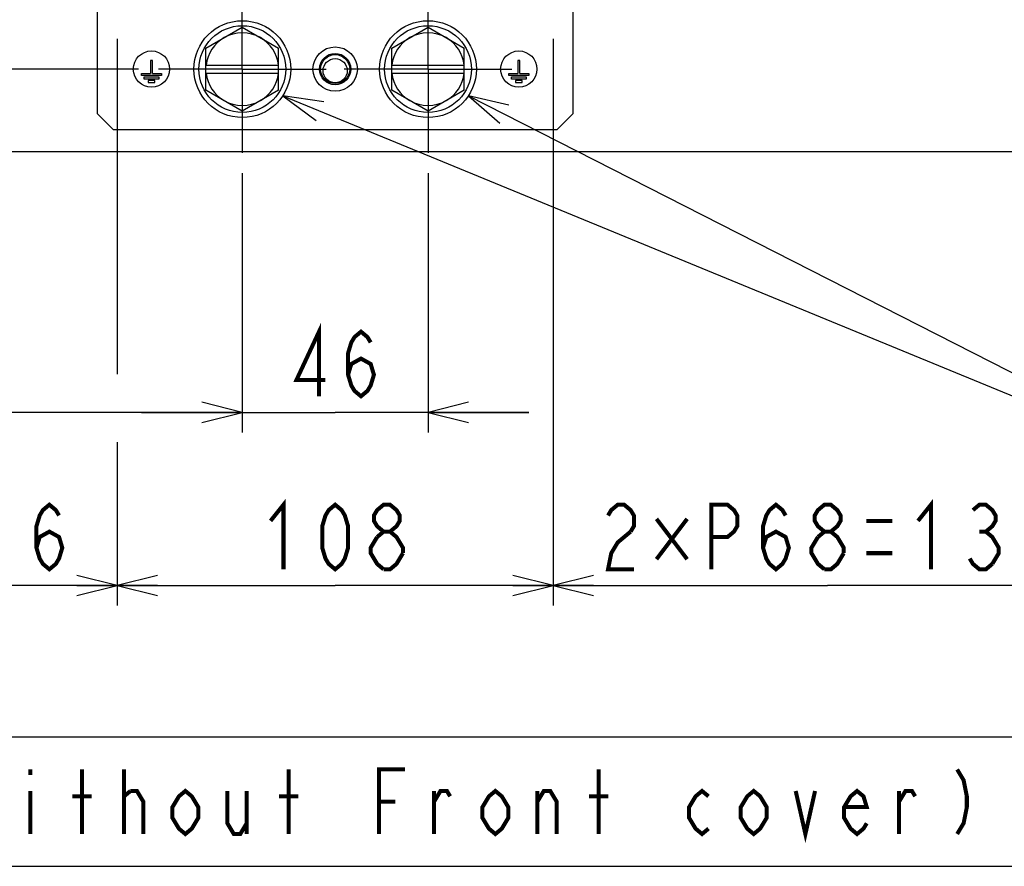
# Model space of a CAD drawing. Extents: x 31 to 410, y 34 to 287.
# Tile 27 of 34: x 219 to 268, y 34 to 76. Entities that reach past the tile are written whole.
import ezdxf

# ---------------------------------------------------------------- set-up
doc = ezdxf.new("R2010")
doc.units = 0
doc.header["$LTSCALE"] = 23.1
doc.linetypes.add('CENTER', pattern=[0.6, 0.375, -0.075, 0.075, -0.075])
doc.layers.get('0').update_dxf_attribs({"linetype": 'CONTINUOUS'})
for name, color, linetype in [('ALL_AXIS', 7, 'CONTINUOUS'), ('ALL_CHAMFER_FEAT', 7, 'CONTINUOUS'), ('ALL_COSM', 7, 'CONTINUOUS'), ('ALL_DIM', 7, 'CONTINUOUS'), ('ALL_FEATURES', 7, 'CONTINUOUS'), ('ALL_NOTE', 7, 'CONTINUOUS')]:
    doc.layers.add(name, color=color, linetype=linetype)
doc.dimstyles.get("Standard").update_dxf_attribs({"dimtxt": 2.5, "dimasz": 2.5, "dimexe": 1.25, "dimexo": 0.625, "dimtad": 1, "dimcen": 2.5, "dimazin": 3, "dimtfac": 1, "dimtmove": 0, "dimatfit": 3})

# ---------------------------------------------------------------- blocks, each defined once
blk = doc.blocks.new('_OPEN')
at = {"color": 0, "linetype": 'BYBLOCK'}
for p, q in [((0, 0), (-1, 0.25)), ((-1, -0.25), (0, 0)), ((-1, 0), (0, 0))]:
    blk.add_line(p, q, dxfattribs=at)
blk = doc.blocks.new('*D14')
at = {"layer": 'ALL_DIM', "color": 2, "linetype": 'CONTINUOUS'}
for p, q in [((196.475, 74.833), (196.475, 46.746)), ((223.675, 50.571), (223.675, 46.746)), ((196.475, 47.746), (210.075, 47.746)), ((223.675, 47.746), (210.075, 47.746))]:
    blk.add_line(p, q, dxfattribs=at)
at = {"layer": 'ALL_DIM', "color": 2, "linetype": 'CONTINUOUS', "xscale": 2, "yscale": 2, "zscale": 2, "rotation": 180}
blk.add_blockref('_OPEN', (196.475, 47.746), dxfattribs=at)
at = {"layer": 'ALL_DIM', "color": 2, "linetype": 'CONTINUOUS', "xscale": 2, "yscale": 2, "zscale": 2}
blk.add_blockref('_OPEN', (223.675, 47.746), dxfattribs=at)
blk = doc.blocks.new('*D15')
at = {"layer": 'ALL_DIM', "color": 2, "linetype": 'CONTINUOUS'}
for p, q in [((229.875, 68.183), (229.875, 55.321)), ((197.475, 67.453), (197.475, 55.321)), ((197.475, 56.321), (213.675, 56.321)), ((229.875, 56.321), (213.675, 56.321))]:
    blk.add_line(p, q, dxfattribs=at)
at = {"layer": 'ALL_DIM', "color": 2, "linetype": 'CONTINUOUS', "xscale": 2, "yscale": 2, "zscale": 2, "rotation": 180}
blk.add_blockref('_OPEN', (197.475, 56.321), dxfattribs=at)
at = {"layer": 'ALL_DIM', "color": 2, "linetype": 'CONTINUOUS', "xscale": 2, "yscale": 2, "zscale": 2}
blk.add_blockref('_OPEN', (229.875, 56.321), dxfattribs=at)
blk = doc.blocks.new('*D16')
at = {"layer": 'ALL_DIM', "color": 2, "linetype": 'CONTINUOUS'}
for p, q in [((229.875, 68.183), (229.875, 55.321)), ((239.075, 68.183), (239.075, 55.321)), ((229.875, 56.321), (224.875, 56.321)), ((224.875, 56.321), (234.475, 56.321)), ((244.075, 56.321), (234.475, 56.321)), ((239.075, 56.321), (244.075, 56.321))]:
    blk.add_line(p, q, dxfattribs=at)
at = {"layer": 'ALL_DIM', "color": 2, "linetype": 'CONTINUOUS', "xscale": 2, "yscale": 2, "zscale": 2}
blk.add_blockref('_OPEN', (229.875, 56.321), dxfattribs=at)
at = {"layer": 'ALL_DIM', "color": 2, "linetype": 'CONTINUOUS', "xscale": 2, "yscale": 2, "zscale": 2, "rotation": 180}
blk.add_blockref('_OPEN', (239.075, 56.321), dxfattribs=at)
blk = doc.blocks.new('*D17')
at = {"layer": 'ALL_DIM', "color": 2, "linetype": 'CONTINUOUS'}
for p, q in [((223.675, 74.833), (223.675, 58.214)), ((245.275, 74.833), (245.275, 46.746)), ((223.675, 54.846), (223.675, 46.746)), ((223.675, 47.746), (234.475, 47.746)), ((245.275, 47.746), (234.475, 47.746))]:
    blk.add_line(p, q, dxfattribs=at)
at = {"layer": 'ALL_DIM', "color": 2, "linetype": 'CONTINUOUS', "xscale": 2, "yscale": 2, "zscale": 2, "rotation": 180}
blk.add_blockref('_OPEN', (223.675, 47.746), dxfattribs=at)
at = {"layer": 'ALL_DIM', "color": 2, "linetype": 'CONTINUOUS', "xscale": 2, "yscale": 2, "zscale": 2}
blk.add_blockref('_OPEN', (245.275, 47.746), dxfattribs=at)
blk = doc.blocks.new('*D18')
at = {"layer": 'ALL_DIM', "color": 2, "linetype": 'CONTINUOUS'}
for p, q in [((245.275, 74.833), (245.275, 46.746)), ((272.475, 74.833), (272.475, 46.746)), ((245.275, 47.746), (258.875, 47.746)), ((272.475, 47.746), (258.875, 47.746))]:
    blk.add_line(p, q, dxfattribs=at)
at = {"layer": 'ALL_DIM', "color": 2, "linetype": 'CONTINUOUS', "xscale": 2, "yscale": 2, "zscale": 2, "rotation": 180}
blk.add_blockref('_OPEN', (245.275, 47.746), dxfattribs=at)
at = {"layer": 'ALL_DIM', "color": 2, "linetype": 'CONTINUOUS', "xscale": 2, "yscale": 2, "zscale": 2}
blk.add_blockref('_OPEN', (272.475, 47.746), dxfattribs=at)
blk = doc.blocks.new('*D19')
at = {"layer": 'ALL_DIM', "color": 2, "linetype": 'CONTINUOUS'}
for p, q in [((171.355, 73.333), (171.355, 78.333)), ((171.355, 78.333), (171.355, 72.593)), ((224.725, 73.333), (170.355, 73.333)), ((171.355, 60.933), (171.355, 72.593)), ((193.075, 71.853), (170.355, 71.853)), ((171.355, 71.853), (171.355, 60.933))]:
    blk.add_line(p, q, dxfattribs=at)
at = {"layer": 'ALL_DIM', "color": 2, "linetype": 'CONTINUOUS', "xscale": 2, "yscale": 2, "zscale": 2}
for p, rotation in [((171.355, 73.333), 270), ((171.355, 71.853), 90)]:
    blk.add_blockref('_OPEN', p, dxfattribs=dict(at, rotation=rotation))
blk = doc.blocks.new('*D22')
at = {"layer": 'ALL_DIM', "color": 2, "linetype": 'CONTINUOUS'}
for p, q in [((259.525, 107.873), (305.237, 107.873)), ((304.237, 107.873), (304.237, 89.863)), ((304.237, 71.853), (304.237, 89.863)), ((275.875, 71.853), (305.237, 71.853))]:
    blk.add_line(p, q, dxfattribs=at)
at = {"layer": 'ALL_DIM', "color": 2, "linetype": 'CONTINUOUS', "xscale": 2, "yscale": 2, "zscale": 2}
for p, rotation in [((304.237, 107.873), 90), ((304.237, 71.853), 270)]:
    blk.add_blockref('_OPEN', p, dxfattribs=dict(at, rotation=rotation))

msp = doc.modelspace()

# ---------------------------------------------------------------- linework, layer by layer
at = {"layer": 'ALL_AXIS', "color": 7, "linetype": 'CENTER'}
for p, q in [((229.875, 73.333), (229.875, 77.483)), ((239.075, 73.333), (239.075, 77.483)), ((229.875, 73.333), (225.725, 73.333)), ((229.875, 73.333), (234.025, 73.333)), ((229.875, 73.333), (229.875, 69.183)), ((239.075, 73.333), (234.925, 73.333)), ((239.075, 73.333), (243.225, 73.333)), ((239.075, 73.333), (239.075, 69.183))]:
    msp.add_line(p, q, dxfattribs=at)
at = {"layer": 'ALL_AXIS', "color": 7, "linetype": 'CONTINUOUS'}
for p, q in [((228.075, 74.372), (229.875, 75.411)), ((229.875, 75.411), (231.675, 74.372)), ((237.275, 74.372), (239.075, 75.411)), ((239.075, 75.411), (240.875, 74.372)), ((229.875, 71.254), (228.075, 72.293)), ((231.675, 72.293), (229.875, 71.254)), ((239.075, 71.254), (237.275, 72.293)), ((240.875, 72.293), (239.075, 71.254))]:
    msp.add_line(p, q, dxfattribs=at)
for centre, radius in [((229.875, 73.333), 2.4), ((239.075, 73.333), 2.4), ((229.875, 73.333), 2.15), ((239.075, 73.333), 2.15), ((225.375, 73.333), 0.9), ((243.575, 73.333), 0.9)]:
    msp.add_circle(centre, radius, dxfattribs=at)
at = {"layer": 'ALL_AXIS', "color": 3, "linetype": 'CONTINUOUS'}
for centre, radius in [((234.475, 73.333), 1.1), ((234.475, 73.253), 0.6)]:
    msp.add_circle(centre, radius, dxfattribs=at)
at = {"layer": 'ALL_AXIS', "color": 7, "linetype": 'CONTINUOUS'}
for centre, start, end in [((229.875, 73.333), 60, 120), ((239.075, 73.333), 60, 120), ((229.875, 73.333), 240, 300), ((239.075, 73.333), 240, 300)]:
    msp.add_arc(centre, 1.8, start, end, dxfattribs=at)
at = {"layer": 'ALL_CHAMFER_FEAT', "color": 7, "linetype": 'CONTINUOUS'}
for radius in [0.779, 0.719]:
    msp.add_circle((234.475, 73.333), radius, dxfattribs=at)
at = {"layer": 'ALL_COSM', "color": 7, "linetype": 'CONTINUOUS'}
for p, q in [((225.325, 73.753), (225.325, 73.123)), ((225.425, 73.753), (225.325, 73.753)), ((225.425, 73.123), (225.425, 73.753)), ((243.625, 73.753), (243.525, 73.753)), ((243.525, 73.753), (243.525, 73.123)), ((243.625, 73.123), (243.625, 73.753)), ((224.875, 73.023), (224.875, 73.123)), ((224.875, 73.123), (225.325, 73.123)), ((225.875, 73.023), (224.875, 73.023)), ((225.015, 72.843), (225.015, 72.943)), ((225.015, 72.943), (225.735, 72.943)), ((225.735, 72.843), (225.015, 72.843)), ((225.205, 72.763), (225.205, 72.663)), ((225.545, 72.763), (225.205, 72.763)), ((225.425, 73.123), (225.875, 73.123)), ((225.545, 72.663), (225.545, 72.763)), ((225.735, 72.943), (225.735, 72.843)), ((225.875, 73.123), (225.875, 73.023)), ((243.075, 73.123), (243.525, 73.123)), ((243.075, 73.023), (243.075, 73.123)), ((244.075, 73.023), (243.075, 73.023)), ((243.215, 72.943), (243.935, 72.943)), ((243.215, 72.843), (243.215, 72.943)), ((243.935, 72.843), (243.215, 72.843)), ((243.745, 72.763), (243.405, 72.763)), ((243.405, 72.763), (243.405, 72.663)), ((243.625, 73.123), (244.075, 73.123)), ((243.745, 72.663), (243.745, 72.763)), ((243.935, 72.943), (243.935, 72.843)), ((244.075, 73.123), (244.075, 73.023)), ((225.205, 72.663), (225.545, 72.663)), ((243.405, 72.663), (243.745, 72.663))]:
    msp.add_line(p, q, dxfattribs=at)
at = {"layer": 'ALL_DIM', "color": 2, "linetype": 'CONTINUOUS', "const_width": 0.2}
for points in [[(233.675, 57.121), (233.675, 60.321), (232.555, 57.921), (233.995, 57.921)], [(235.115, 58.188), (235.275, 58.721), (235.755, 58.988), (236.235, 58.721), (236.395, 58.188), (236.235, 57.655), (236.075, 57.388), (235.755, 57.121), (235.435, 57.388), (235.275, 57.655), (235.115, 58.188), (235.115, 59.255), (235.275, 59.788), (235.435, 60.055), (235.755, 60.321), (236.075, 60.055), (236.235, 59.788)], [(219.675, 49.613), (219.835, 50.146), (220.315, 50.413), (220.795, 50.146), (220.955, 49.613), (220.795, 49.08), (220.635, 48.813), (220.315, 48.546), (219.995, 48.813), (219.835, 49.08), (219.675, 49.613), (219.675, 50.68), (219.835, 51.213), (219.995, 51.48), (220.315, 51.746), (220.635, 51.48), (220.795, 51.213)], [(231.275, 50.946), (231.915, 51.746), (231.915, 48.546)], [(234.475, 48.546), (234.155, 48.813), (233.995, 49.08), (233.835, 49.613), (233.835, 50.68), (233.995, 51.213), (234.155, 51.48), (234.475, 51.746), (234.795, 51.48), (234.955, 51.213), (235.115, 50.68), (235.115, 49.613), (234.955, 49.08), (234.795, 48.813), (234.475, 48.546)], [(236.875, 50.413), (236.555, 50.68), (236.395, 50.946), (236.395, 51.213), (236.555, 51.48), (236.875, 51.746), (237.195, 51.746), (237.515, 51.48), (237.675, 51.213), (237.675, 50.946), (237.515, 50.68), (237.195, 50.413)], [(247.995, 51.213), (248.155, 51.48), (248.475, 51.746), (248.795, 51.746), (249.115, 51.48), (249.275, 51.213), (249.275, 50.68), (249.115, 50.413)], [(253.115, 48.546), (253.115, 51.746), (253.915, 51.746), (254.235, 51.48), (254.395, 51.213), (254.395, 50.68), (254.235, 50.413), (253.915, 50.146), (253.115, 50.146)], [(255.675, 49.613), (255.835, 50.146), (256.315, 50.413), (256.795, 50.146), (256.955, 49.613), (256.795, 49.08), (256.635, 48.813), (256.315, 48.546), (255.995, 48.813), (255.835, 49.08), (255.675, 49.613), (255.675, 50.68), (255.835, 51.213), (255.995, 51.48), (256.315, 51.746), (256.635, 51.48), (256.795, 51.213)], [(258.715, 50.413), (258.395, 50.68), (258.235, 50.946), (258.235, 51.213), (258.395, 51.48), (258.715, 51.746), (259.035, 51.746), (259.355, 51.48), (259.515, 51.213), (259.515, 50.946), (259.355, 50.68), (259.035, 50.413)], [(263.355, 50.946), (263.995, 51.746), (263.995, 48.546)], [(266.075, 51.48), (266.395, 51.746), (266.715, 51.746), (267.035, 51.48), (267.195, 51.213), (267.195, 50.946), (267.035, 50.68), (266.715, 50.413), (267.035, 50.146), (267.195, 49.88), (267.355, 49.613), (267.355, 49.346), (267.035, 48.813)], [(250.395, 51.046), (251.915, 49.046)], [(251.915, 51.046), (250.395, 49.046)], [(260.795, 50.946), (262.075, 50.946)], [(236.555, 50.146), (236.875, 50.413), (237.195, 50.413), (237.515, 50.146), (237.675, 49.88), (237.835, 49.613), (237.835, 49.346)], [(249.115, 50.413), (248.475, 49.88), (248.155, 49.346), (247.995, 48.546), (249.275, 48.546)], [(258.395, 50.146), (258.715, 50.413), (259.035, 50.413), (259.355, 50.146), (259.515, 49.88), (259.675, 49.613), (259.675, 49.346)], [(266.395, 50.413), (266.715, 50.413)], [(236.875, 48.546), (236.555, 48.813), (236.395, 49.08), (236.235, 49.346), (236.235, 49.613), (236.555, 50.146)], [(258.715, 48.546), (258.395, 48.813), (258.235, 49.08), (258.075, 49.346), (258.075, 49.613), (258.395, 50.146)], [(237.835, 49.346), (237.515, 48.813), (237.195, 48.546), (236.875, 48.546)], [(259.675, 49.346), (259.355, 48.813), (259.035, 48.546), (258.715, 48.546)], [(260.795, 49.346), (262.075, 49.346)], [(267.035, 48.813), (266.715, 48.546), (266.395, 48.546), (266.075, 48.813), (265.915, 49.08)]]:
    msp.add_lwpolyline(points, dxfattribs=at)
at = {"layer": 'ALL_FEATURES', "color": 3, "linetype": 'CONTINUOUS'}
for p, q in [((222.675, 76.893), (222.675, 71.133)), ((246.275, 71.133), (246.275, 76.893)), ((222.675, 71.133), (223.475, 70.333)), ((245.475, 70.333), (246.275, 71.133)), ((223.475, 70.333), (245.475, 70.333)), ((199.675, 69.253), (269.275, 69.253))]:
    msp.add_line(p, q, dxfattribs=at)
at = {"layer": 'ALL_FEATURES', "color": 7, "linetype": 'CONTINUOUS'}
for p, q in [((228.075, 72.293), (228.075, 74.372)), ((231.675, 72.293), (231.675, 74.372)), ((237.275, 72.293), (237.275, 74.372)), ((240.875, 72.293), (240.875, 74.372)), ((228.075, 73.533), (231.675, 73.533)), ((237.275, 73.533), (240.875, 73.533)), ((228.075, 73.133), (231.675, 73.133)), ((237.275, 73.133), (240.875, 73.133))]:
    msp.add_line(p, q, dxfattribs=at)
for centre, start, end in [((229.875, 73.333), 120, 173.6206), ((229.875, 73.333), 6.3794, 60), ((239.075, 73.333), 120, 173.6206), ((239.075, 73.333), 6.3794, 60), ((229.875, 73.333), 186.3794, 240), ((229.875, 73.333), 300, 353.6206), ((239.075, 73.333), 186.3794, 240), ((239.075, 73.333), 300, 353.6206)]:
    msp.add_arc(centre, 1.8, start, end, dxfattribs=at)
at = {"layer": 'ALL_NOTE', "color": 2, "linetype": 'CONTINUOUS'}
for p in [(231.877, 72.01), (241.077, 72.01)]:
    msp.add_line(p, (279.81, 52.282), dxfattribs=at)
for points in [[(233.917, 71.712), (231.877, 72.01), (233.537, 70.787)], [(243.087, 71.548), (241.077, 72.01), (242.633, 70.657)], [(196.013, 33.828), (268.333, 33.828), (268.333, 40.228), (196.013, 40.228), (196.013, 33.828)]]:
    msp.add_lwpolyline(points, dxfattribs=at)
at = {"layer": 'ALL_NOTE', "color": 2, "linetype": 'CONTINUOUS', "const_width": 0.2}
for points in [[(219.373, 38.628), (219.373, 38.361)], [(221.933, 35.428), (221.933, 38.628)], [(224.013, 35.428), (224.013, 38.628)], [(232.173, 35.428), (232.173, 38.628)], [(236.653, 35.428), (236.653, 38.628), (237.933, 38.628)], [(247.533, 35.428), (247.533, 38.628)], [(265.293, 38.628), (265.613, 38.095), (265.773, 37.295), (265.773, 36.761), (265.613, 35.961), (265.293, 35.428)], [(219.373, 37.561), (219.373, 35.428)], [(224.013, 37.295), (224.333, 37.561)], [(224.333, 37.561), (224.653, 37.561), (224.973, 37.028), (224.973, 35.428)], [(227.693, 36.228), (227.373, 35.695), (227.053, 35.428), (226.733, 35.695), (226.413, 36.228), (226.413, 36.761), (226.733, 37.295), (227.053, 37.561), (227.373, 37.295), (227.693, 36.761), (227.693, 36.228)], [(229.133, 37.561), (229.133, 35.961), (229.453, 35.428), (229.773, 35.428), (230.093, 35.961)], [(230.093, 37.561), (230.093, 35.428)], [(239.373, 35.428), (239.373, 37.561)], [(239.373, 37.028), (239.693, 37.561), (240.013, 37.561), (240.173, 37.295)], [(243.053, 36.228), (242.733, 35.695), (242.413, 35.428), (242.093, 35.695), (241.773, 36.228), (241.773, 36.761), (242.093, 37.295), (242.413, 37.561), (242.733, 37.295), (243.053, 36.761), (243.053, 36.228)], [(244.493, 35.428), (244.493, 37.561)], [(244.493, 37.028), (244.813, 37.561), (245.133, 37.561), (245.453, 37.028), (245.453, 35.428)], [(252.973, 35.695), (252.653, 35.428), (252.333, 35.695), (252.013, 36.228), (252.013, 36.761), (252.333, 37.295), (252.653, 37.561), (252.973, 37.295)], [(255.853, 36.228), (255.533, 35.695), (255.213, 35.428), (254.893, 35.695), (254.573, 36.228), (254.573, 36.761), (254.893, 37.295), (255.213, 37.561), (255.533, 37.295), (255.853, 36.761), (255.853, 36.228)], [(257.293, 37.561), (257.773, 35.428), (258.253, 37.561)], [(260.813, 35.961), (260.653, 35.695), (260.333, 35.428), (260.013, 35.695), (259.693, 36.228), (259.693, 36.761), (260.013, 37.295), (260.333, 37.561), (260.653, 37.295), (260.813, 36.761), (259.693, 36.761)], [(262.413, 35.428), (262.413, 37.561)], [(262.413, 37.028), (262.733, 37.561), (263.053, 37.561), (263.213, 37.295)], [(221.453, 37.295), (222.413, 37.295)], [(231.693, 37.295), (232.653, 37.295)], [(236.653, 37.028), (237.453, 37.028)], [(247.053, 37.295), (248.013, 37.295)]]:
    msp.add_lwpolyline(points, dxfattribs=at)

# ---------------------------------------------------------------- dimensions: what is measured, and where the dimension line sits
at = {"layer": 'ALL_DIM', "color": 2, "linetype": 'CONTINUOUS'}
for base, p1, p2, angle, picture, middle in [((304.237, 71.853), (259.525, 107.873), (275.875, 71.853), 270, '*D22', (303.437, 86.023)), ((171.355, 73.333), (193.075, 71.853), (224.725, 73.333), 90, '*D19', (170.555, 60.933))]:
    dim = msp.add_linear_dim(base=base, p1=p1, p2=p2, angle=angle, dimstyle='Standard', dxfattribs=at)
    dim.commit()
    dim.dimension.update_dxf_attribs({"geometry": picture, "text_midpoint": middle, "dimtype": 128})
for base, p1, p2, picture, middle in [((223.675, 47.746), (196.475, 74.833), (223.675, 50.571), '*D14', (198.555, 48.546)), ((245.275, 47.746), (223.675, 74.833), (245.275, 74.833), '*D17', (230.635, 48.546)), ((272.475, 47.746), (245.275, 74.833), (272.475, 74.833), '*D18', (247.355, 48.546)), ((229.875, 56.321), (197.475, 67.453), (229.875, 68.183), '*D15', (209.835, 57.121)), ((239.075, 56.321), (229.875, 68.183), (239.075, 68.183), '*D16', (231.915, 57.121))]:
    dim = msp.add_linear_dim(base=base, p1=p1, p2=p2, dimstyle='Standard', dxfattribs=at)
    dim.commit()
    dim.dimension.update_dxf_attribs({"geometry": picture, "text_midpoint": middle, "dimtype": 128})

doc.saveas('drawing.dxf')
